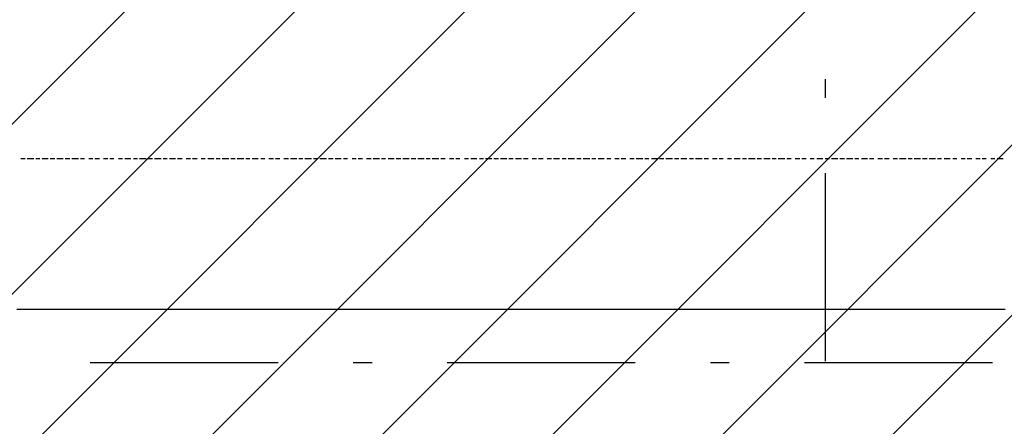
# Model space of a CAD drawing. Extents: x 997 to 109698, y 921 to 94021.
# Tile 88 of 256: x 33086 to 35050, y 7937 to 8747. Entities that reach past the tile are written whole.
import ezdxf

# ---------------------------------------------------------------- set-up
doc = ezdxf.new("R2010")
doc.units = 0
doc.header["$MEASUREMENT"] = 0
doc.layers.add('12', color=7, linetype='CONTINUOUS')
doc.layers.add('28', color=7, linetype='CONTINUOUS')

msp = doc.modelspace()

# ---------------------------------------------------------------- linework, layer by layer
at = {"layer": '12', "color": 5}
for p, q in [((33096.601607, 8469.953237), (33087.601607, 8469.953237)), ((33113.601607, 8469.953237), (33100.601607, 8469.953237)), ((33125.601607, 8469.953237), (33117.601607, 8469.953237)), ((33142.601607, 8469.953237), (33130.601607, 8469.953237)), ((33155.601607, 8469.953237), (33146.601607, 8469.953237)), ((33172.601607, 8469.953237), (33159.601607, 8469.953237)), ((33185.601607, 8469.953237), (33176.601607, 8469.953237)), ((33202.601607, 8469.953237), (33189.601607, 8469.953237)), ((33214.601607, 8469.953237), (33206.601607, 8469.953237)), ((33231.601607, 8469.953237), (33223.601607, 8469.953237)), ((33244.601607, 8469.953237), (33235.601607, 8469.953237)), ((33261.601607, 8469.953237), (33252.601607, 8469.953237)), ((33273.601607, 8469.953237), (33265.601607, 8469.953237)), ((33290.601607, 8469.953237), (33282.601607, 8469.953237)), ((33307.601607, 8469.953237), (33295.601607, 8469.953237)), ((33320.601607, 8469.953237), (33312.601607, 8469.953237)), ((33337.601607, 8469.953237), (33324.601607, 8469.953237)), ((33350.601607, 8469.953237), (33341.601607, 8469.953237)), ((33367.601607, 8469.953237), (33354.601607, 8469.953237)), ((33379.601607, 8469.953237), (33371.601607, 8469.953237)), ((33396.601607, 8469.953237), (33384.601607, 8469.953237)), ((33409.601607, 8469.953237), (33400.601607, 8469.953237)), ((33426.601607, 8469.953237), (33417.601607, 8469.953237)), ((33439.601607, 8469.953237), (33430.601607, 8469.953237)), ((33455.601607, 8469.953237), (33447.601607, 8469.953237)), ((33472.601607, 8469.953237), (33460.601607, 8469.953237)), ((33485.601607, 8469.953237), (33477.601607, 8469.953237)), ((33502.601607, 8469.953237), (33489.601607, 8469.953237)), ((33515.601607, 8469.953237), (33506.601607, 8469.953237)), ((33532.601607, 8469.953237), (33519.601607, 8469.953237)), ((33544.601607, 8469.953237), (33536.601607, 8469.953237)), ((33561.601607, 8469.953237), (33549.601607, 8469.953237)), ((33574.601607, 8469.953237), (33566.601607, 8469.953237)), ((33591.601607, 8469.953237), (33582.601607, 8469.953237)), ((33604.601607, 8469.953237), (33595.601607, 8469.953237)), ((33621.601607, 8469.953237), (33612.601607, 8469.953237)), ((33638.601607, 8469.953237), (33625.601607, 8469.953237)), ((33650.601607, 8469.953237), (33642.601607, 8469.953237)), ((33667.601607, 8469.953237), (33654.601607, 8469.953237)), ((33680.601607, 8469.953237), (33671.601607, 8469.953237)), ((33697.601607, 8469.953237), (33684.601607, 8469.953237)), ((33710.601607, 8469.953237), (33701.601607, 8469.953237)), ((33726.601607, 8469.953237), (33714.601607, 8469.953237)), ((33739.601607, 8469.953237), (33731.601607, 8469.953237)), ((33756.601607, 8469.953237), (33748.601607, 8469.953237)), ((33769.601607, 8469.953237), (33760.601607, 8469.953237)), ((33786.601607, 8469.953237), (33777.601607, 8469.953237)), ((33803.601607, 8469.953237), (33790.601607, 8469.953237)), ((33815.601607, 8469.953237), (33807.601607, 8469.953237)), ((33832.601607, 8469.953237), (33820.601607, 8469.953237)), ((33845.601607, 8469.953237), (33836.601607, 8469.953237)), ((33862.601607, 8469.953237), (33849.601607, 8469.953237)), ((33875.601607, 8469.953237), (33866.601607, 8469.953237)), ((33892.601607, 8469.953237), (33879.601607, 8469.953237)), ((33904.601607, 8469.953237), (33896.601607, 8469.953237)), ((33921.601607, 8469.953237), (33908.601607, 8469.953237)), ((33934.601607, 8469.953237), (33925.601607, 8469.953237)), ((33951.601607, 8469.953237), (33942.601607, 8469.953237)), ((33963.601607, 8469.953237), (33955.601607, 8469.953237)), ((33980.601607, 8469.953237), (33972.601607, 8469.953237)), ((33997.601607, 8469.953237), (33985.601607, 8469.953237)), ((34010.601607, 8469.953237), (34002.601607, 8469.953237)), ((34027.601607, 8469.953237), (34014.601607, 8469.953237)), ((34040.601607, 8469.953237), (34031.601607, 8469.953237)), ((34057.601607, 8469.953237), (34044.601607, 8469.953237)), ((34069.601607, 8469.953237), (34061.601607, 8469.953237)), ((34086.601607, 8469.953237), (34074.601607, 8469.953237)), ((34099.601607, 8469.953237), (34090.601607, 8469.953237)), ((34116.601607, 8469.953237), (34107.601607, 8469.953237)), ((34129.601607, 8469.953237), (34120.601607, 8469.953237)), ((34146.601607, 8469.953237), (34137.601607, 8469.953237)), ((34162.601607, 8469.953237), (34150.601607, 8469.953237)), ((34175.601607, 8469.953237), (34167.601607, 8469.953237)), ((34192.601607, 8469.953237), (34179.601607, 8469.953237)), ((34205.601607, 8469.953237), (34196.601607, 8469.953237)), ((34222.601607, 8469.953237), (34209.601607, 8469.953237)), ((34234.601607, 8469.953237), (34226.601607, 8469.953237)), ((34251.601607, 8469.953237), (34239.601607, 8469.953237)), ((34264.601607, 8469.953237), (34256.601607, 8469.953237)), ((34281.601607, 8469.953237), (34272.601607, 8469.953237)), ((34294.601607, 8469.953237), (34285.601607, 8469.953237)), ((34311.601607, 8469.953237), (34302.601607, 8469.953237)), ((34328.601607, 8469.953237), (34315.601607, 8469.953237)), ((34340.601607, 8469.953237), (34332.601607, 8469.953237)), ((34357.601607, 8469.953237), (34345.601607, 8469.953237)), ((34370.601607, 8469.953237), (34361.601607, 8469.953237)), ((34387.601607, 8469.953237), (34374.601607, 8469.953237)), ((34400.601607, 8469.953237), (34391.601607, 8469.953237)), ((34416.601607, 8469.953237), (34404.601607, 8469.953237)), ((34429.601607, 8469.953237), (34421.601607, 8469.953237)), ((34446.601607, 8469.953237), (34433.601607, 8469.953237)), ((34459.601607, 8469.953237), (34450.601607, 8469.953237)), ((34476.601607, 8469.953237), (34467.601607, 8469.953237)), ((34488.601607, 8469.953237), (34480.601607, 8469.953237)), ((34505.601607, 8469.953237), (34497.601607, 8469.953237)), ((34522.601607, 8469.953237), (34510.601607, 8469.953237)), ((34535.601607, 8469.953237), (34527.601607, 8469.953237)), ((34552.601607, 8469.953237), (34539.601607, 8469.953237)), ((34565.601607, 8469.953237), (34556.601607, 8469.953237)), ((34582.601607, 8469.953237), (34569.601607, 8469.953237)), ((34594.601607, 8469.953237), (34586.601607, 8469.953237)), ((34611.601607, 8469.953237), (34598.601607, 8469.953237)), ((34624.601607, 8469.953237), (34615.601607, 8469.953237)), ((34641.601607, 8469.953237), (34632.601607, 8469.953237)), ((34654.601607, 8469.953237), (34645.601607, 8469.953237)), ((34670.601607, 8469.953237), (34662.601607, 8469.953237)), ((34687.601607, 8469.953237), (34675.601607, 8469.953237)), ((34700.601607, 8469.953237), (34692.601607, 8469.953237)), ((34717.601607, 8469.953237), (34704.601607, 8469.953237)), ((34730.601607, 8469.953237), (34721.601607, 8469.953237)), ((34747.601607, 8469.953237), (34734.601607, 8469.953237)), ((34759.601607, 8469.953237), (34751.601607, 8469.953237)), ((34776.601607, 8469.953237), (34764.601607, 8469.953237)), ((34789.601607, 8469.953237), (34780.601607, 8469.953237)), ((34806.601607, 8469.953237), (34797.601607, 8469.953237)), ((34819.601607, 8469.953237), (34810.601607, 8469.953237)), ((34836.601607, 8469.953237), (34827.601607, 8469.953237)), ((34853.601607, 8469.953237), (34840.601607, 8469.953237)), ((34865.601607, 8469.953237), (34857.601607, 8469.953237)), ((34882.601607, 8469.953237), (34869.601607, 8469.953237)), ((34895.601607, 8469.953237), (34886.601607, 8469.953237)), ((34912.601607, 8469.953237), (34899.601607, 8469.953237)), ((34924.601607, 8469.953237), (34916.601607, 8469.953237)), ((34941.601607, 8469.953237), (34929.601607, 8469.953237)), ((34954.601607, 8469.953237), (34946.601607, 8469.953237)), ((34971.601607, 8469.953237), (34963.601607, 8469.953237)), ((34984.601607, 8469.953237), (34975.601607, 8469.953237)), ((35001.601607, 8469.953237), (34992.601607, 8469.953237)), ((35013.601607, 8469.953237), (35005.601607, 8469.953237)), ((35030.601607, 8469.953237), (35022.601607, 8469.953237)), ((35047.601607, 8469.953237), (35035.601607, 8469.953237))]:
    msp.add_line(p, q, dxfattribs=at)
at = {"layer": '12', "color": 1}
for p, q in [((33091.601607, 8169.953237), (33079.601607, 8169.953237)), ((33100.601607, 8169.953237), (33091.601607, 8169.953237)), ((33113.601607, 8169.953237), (33100.601607, 8169.953237)), ((33121.601607, 8169.953237), (33113.601607, 8169.953237)), ((33130.601607, 8169.953237), (33121.601607, 8169.953237)), ((33142.601607, 8169.953237), (33130.601607, 8169.953237)), ((33151.601607, 8169.953237), (33142.601607, 8169.953237)), ((33159.601607, 8169.953237), (33151.601607, 8169.953237)), ((33172.601607, 8169.953237), (33159.601607, 8169.953237)), ((33180.601607, 8169.953237), (33172.601607, 8169.953237)), ((33189.601607, 8169.953237), (33180.601607, 8169.953237)), ((33202.601607, 8169.953237), (33189.601607, 8169.953237)), ((33210.601607, 8169.953237), (33202.601607, 8169.953237)), ((33223.601607, 8169.953237), (33210.601607, 8169.953237)), ((33231.601607, 8169.953237), (33223.601607, 8169.953237)), ((33240.601607, 8169.953237), (33231.601607, 8169.953237)), ((33252.601607, 8169.953237), (33240.601607, 8169.953237)), ((33261.601607, 8169.953237), (33252.601607, 8169.953237)), ((33269.601607, 8169.953237), (33261.601607, 8169.953237)), ((33282.601607, 8169.953237), (33269.601607, 8169.953237)), ((33290.601607, 8169.953237), (33282.601607, 8169.953237)), ((33299.601607, 8169.953237), (33290.601607, 8169.953237)), ((33312.601607, 8169.953237), (33299.601607, 8169.953237)), ((33320.601607, 8169.953237), (33312.601607, 8169.953237)), ((33328.601607, 8169.953237), (33320.601607, 8169.953237)), ((33341.601607, 8169.953237), (33328.601607, 8169.953237)), ((33350.601607, 8169.953237), (33341.601607, 8169.953237)), ((33362.601607, 8169.953237), (33350.601607, 8169.953237)), ((33371.601607, 8169.953237), (33362.601607, 8169.953237)), ((33379.601607, 8169.953237), (33371.601607, 8169.953237)), ((33392.601607, 8169.953237), (33379.601607, 8169.953237)), ((33400.601607, 8169.953237), (33392.601607, 8169.953237)), ((33409.601607, 8169.953237), (33400.601607, 8169.953237)), ((33422.601607, 8169.953237), (33409.601607, 8169.953237)), ((33430.601607, 8169.953237), (33422.601607, 8169.953237)), ((33439.601607, 8169.953237), (33430.601607, 8169.953237)), ((33451.601607, 8169.953237), (33439.601607, 8169.953237)), ((33460.601607, 8169.953237), (33451.601607, 8169.953237)), ((33472.601607, 8169.953237), (33460.601607, 8169.953237)), ((33481.601607, 8169.953237), (33472.601607, 8169.953237)), ((33489.601607, 8169.953237), (33481.601607, 8169.953237)), ((33502.601607, 8169.953237), (33489.601607, 8169.953237)), ((33511.601607, 8169.953237), (33502.601607, 8169.953237)), ((33519.601607, 8169.953237), (33511.601607, 8169.953237)), ((33532.601607, 8169.953237), (33519.601607, 8169.953237)), ((33540.601607, 8169.953237), (33532.601607, 8169.953237)), ((33549.601607, 8169.953237), (33540.601607, 8169.953237)), ((33561.601607, 8169.953237), (33549.601607, 8169.953237)), ((33570.601607, 8169.953237), (33561.601607, 8169.953237)), ((33582.601607, 8169.953237), (33570.601607, 8169.953237)), ((33591.601607, 8169.953237), (33582.601607, 8169.953237)), ((33599.601607, 8169.953237), (33591.601607, 8169.953237)), ((33612.601607, 8169.953237), (33599.601607, 8169.953237)), ((33621.601607, 8169.953237), (33612.601607, 8169.953237)), ((33629.601607, 8169.953237), (33621.601607, 8169.953237)), ((33642.601607, 8169.953237), (33629.601607, 8169.953237)), ((33650.601607, 8169.953237), (33642.601607, 8169.953237)), ((33659.601607, 8169.953237), (33650.601607, 8169.953237)), ((33671.601607, 8169.953237), (33659.601607, 8169.953237)), ((33680.601607, 8169.953237), (33671.601607, 8169.953237)), ((33693.601607, 8169.953237), (33680.601607, 8169.953237)), ((33701.601607, 8169.953237), (33693.601607, 8169.953237)), ((33710.601607, 8169.953237), (33701.601607, 8169.953237)), ((33722.601607, 8169.953237), (33710.601607, 8169.953237)), ((33731.601607, 8169.953237), (33722.601607, 8169.953237)), ((33739.601607, 8169.953237), (33731.601607, 8169.953237)), ((33752.601607, 8169.953237), (33739.601607, 8169.953237)), ((33760.601607, 8169.953237), (33752.601607, 8169.953237)), ((33769.601607, 8169.953237), (33760.601607, 8169.953237)), ((33781.601607, 8169.953237), (33769.601607, 8169.953237)), ((33790.601607, 8169.953237), (33781.601607, 8169.953237)), ((33803.601607, 8169.953237), (33790.601607, 8169.953237)), ((33811.601607, 8169.953237), (33803.601607, 8169.953237)), ((33820.601607, 8169.953237), (33811.601607, 8169.953237)), ((33832.601607, 8169.953237), (33820.601607, 8169.953237)), ((33841.601607, 8169.953237), (33832.601607, 8169.953237)), ((33849.601607, 8169.953237), (33841.601607, 8169.953237)), ((33862.601607, 8169.953237), (33849.601607, 8169.953237)), ((33870.601607, 8169.953237), (33862.601607, 8169.953237)), ((33879.601607, 8169.953237), (33870.601607, 8169.953237)), ((33892.601607, 8169.953237), (33879.601607, 8169.953237)), ((33900.601607, 8169.953237), (33892.601607, 8169.953237)), ((33908.601607, 8169.953237), (33900.601607, 8169.953237)), ((33921.601607, 8169.953237), (33908.601607, 8169.953237)), ((33930.601607, 8169.953237), (33921.601607, 8169.953237)), ((33942.601607, 8169.953237), (33930.601607, 8169.953237)), ((33951.601607, 8169.953237), (33942.601607, 8169.953237)), ((33959.601607, 8169.953237), (33951.601607, 8169.953237)), ((33972.601607, 8169.953237), (33959.601607, 8169.953237)), ((33980.601607, 8169.953237), (33972.601607, 8169.953237)), ((33989.601607, 8169.953237), (33980.601607, 8169.953237)), ((34002.601607, 8169.953237), (33989.601607, 8169.953237)), ((34010.601607, 8169.953237), (34002.601607, 8169.953237)), ((34019.601607, 8169.953237), (34010.601607, 8169.953237)), ((34031.601607, 8169.953237), (34019.601607, 8169.953237)), ((34040.601607, 8169.953237), (34031.601607, 8169.953237)), ((34052.601607, 8169.953237), (34040.601607, 8169.953237)), ((34061.601607, 8169.953237), (34052.601607, 8169.953237)), ((34069.601607, 8169.953237), (34061.601607, 8169.953237)), ((34082.601607, 8169.953237), (34069.601607, 8169.953237)), ((34090.601607, 8169.953237), (34082.601607, 8169.953237)), ((34099.601607, 8169.953237), (34090.601607, 8169.953237)), ((34112.601607, 8169.953237), (34099.601607, 8169.953237)), ((34120.601607, 8169.953237), (34112.601607, 8169.953237)), ((34129.601607, 8169.953237), (34120.601607, 8169.953237)), ((34141.601607, 8169.953237), (34129.601607, 8169.953237)), ((34150.601607, 8169.953237), (34141.601607, 8169.953237)), ((34162.601607, 8169.953237), (34150.601607, 8169.953237)), ((34171.601607, 8169.953237), (34162.601607, 8169.953237)), ((34179.601607, 8169.953237), (34171.601607, 8169.953237)), ((34192.601607, 8169.953237), (34179.601607, 8169.953237)), ((34201.601607, 8169.953237), (34192.601607, 8169.953237)), ((34209.601607, 8169.953237), (34201.601607, 8169.953237)), ((34222.601607, 8169.953237), (34209.601607, 8169.953237)), ((34230.601607, 8169.953237), (34222.601607, 8169.953237)), ((34239.601607, 8169.953237), (34230.601607, 8169.953237)), ((34251.601607, 8169.953237), (34239.601607, 8169.953237)), ((34260.601607, 8169.953237), (34251.601607, 8169.953237)), ((34272.601607, 8169.953237), (34260.601607, 8169.953237)), ((34281.601607, 8169.953237), (34272.601607, 8169.953237)), ((34289.601607, 8169.953237), (34281.601607, 8169.953237)), ((34302.601607, 8169.953237), (34289.601607, 8169.953237)), ((34311.601607, 8169.953237), (34302.601607, 8169.953237)), ((34319.601607, 8169.953237), (34311.601607, 8169.953237)), ((34332.601607, 8169.953237), (34319.601607, 8169.953237)), ((34340.601607, 8169.953237), (34332.601607, 8169.953237)), ((34349.601607, 8169.953237), (34340.601607, 8169.953237)), ((34361.601607, 8169.953237), (34349.601607, 8169.953237)), ((34370.601607, 8169.953237), (34361.601607, 8169.953237)), ((34383.601607, 8169.953237), (34370.601607, 8169.953237)), ((34391.601607, 8169.953237), (34383.601607, 8169.953237)), ((34400.601607, 8169.953237), (34391.601607, 8169.953237)), ((34412.601607, 8169.953237), (34400.601607, 8169.953237)), ((34421.601607, 8169.953237), (34412.601607, 8169.953237)), ((34429.601607, 8169.953237), (34421.601607, 8169.953237)), ((34442.601607, 8169.953237), (34429.601607, 8169.953237)), ((34450.601607, 8169.953237), (34442.601607, 8169.953237)), ((34459.601607, 8169.953237), (34450.601607, 8169.953237)), ((34471.601607, 8169.953237), (34459.601607, 8169.953237)), ((34480.601607, 8169.953237), (34471.601607, 8169.953237)), ((34488.601607, 8169.953237), (34480.601607, 8169.953237)), ((34501.601607, 8169.953237), (34488.601607, 8169.953237)), ((34510.601607, 8169.953237), (34501.601607, 8169.953237)), ((34522.601607, 8169.953237), (34510.601607, 8169.953237)), ((34531.601607, 8169.953237), (34522.601607, 8169.953237)), ((34539.601607, 8169.953237), (34531.601607, 8169.953237)), ((34552.601607, 8169.953237), (34539.601607, 8169.953237)), ((34560.601607, 8169.953237), (34552.601607, 8169.953237)), ((34569.601607, 8169.953237), (34560.601607, 8169.953237)), ((34582.601607, 8169.953237), (34569.601607, 8169.953237)), ((34590.601607, 8169.953237), (34582.601607, 8169.953237)), ((34598.601607, 8169.953237), (34590.601607, 8169.953237)), ((34611.601607, 8169.953237), (34598.601607, 8169.953237)), ((34620.601607, 8169.953237), (34611.601607, 8169.953237)), ((34632.601607, 8169.953237), (34620.601607, 8169.953237)), ((34641.601607, 8169.953237), (34632.601607, 8169.953237)), ((34649.601607, 8169.953237), (34641.601607, 8169.953237)), ((34662.601607, 8169.953237), (34649.601607, 8169.953237)), ((34670.601607, 8169.953237), (34662.601607, 8169.953237)), ((34679.601607, 8169.953237), (34670.601607, 8169.953237)), ((34692.601607, 8169.953237), (34679.601607, 8169.953237)), ((34700.601607, 8169.953237), (34692.601607, 8169.953237)), ((34709.601607, 8169.953237), (34700.601607, 8169.953237)), ((34721.601607, 8169.953237), (34709.601607, 8169.953237)), ((34730.601607, 8169.953237), (34721.601607, 8169.953237)), ((34742.601607, 8169.953237), (34730.601607, 8169.953237)), ((34751.601607, 8169.953237), (34742.601607, 8169.953237)), ((34759.601607, 8169.953237), (34751.601607, 8169.953237)), ((34772.601607, 8169.953237), (34759.601607, 8169.953237)), ((34780.601607, 8169.953237), (34772.601607, 8169.953237)), ((34789.601607, 8169.953237), (34780.601607, 8169.953237)), ((34802.601607, 8169.953237), (34789.601607, 8169.953237)), ((34810.601607, 8169.953237), (34802.601607, 8169.953237)), ((34819.601607, 8169.953237), (34810.601607, 8169.953237)), ((34831.601607, 8169.953237), (34819.601607, 8169.953237)), ((34840.601607, 8169.953237), (34831.601607, 8169.953237)), ((34853.601607, 8169.953237), (34840.601607, 8169.953237)), ((34861.601607, 8169.953237), (34853.601607, 8169.953237)), ((34869.601607, 8169.953237), (34861.601607, 8169.953237)), ((34882.601607, 8169.953237), (34869.601607, 8169.953237)), ((34891.601607, 8169.953237), (34882.601607, 8169.953237)), ((34899.601607, 8169.953237), (34891.601607, 8169.953237)), ((34912.601607, 8169.953237), (34899.601607, 8169.953237)), ((34920.601607, 8169.953237), (34912.601607, 8169.953237)), ((34929.601607, 8169.953237), (34920.601607, 8169.953237)), ((34941.601607, 8169.953237), (34929.601607, 8169.953237)), ((34950.601607, 8169.953237), (34941.601607, 8169.953237)), ((34963.601607, 8169.953237), (34950.601607, 8169.953237)), ((34971.601607, 8169.953237), (34963.601607, 8169.953237)), ((34979.601607, 8169.953237), (34971.601607, 8169.953237)), ((34992.601607, 8169.953237), (34979.601607, 8169.953237)), ((35001.601607, 8169.953237), (34992.601607, 8169.953237)), ((35009.601607, 8169.953237), (35001.601607, 8169.953237)), ((35022.601607, 8169.953237), (35009.601607, 8169.953237)), ((35030.601607, 8169.953237), (35022.601607, 8169.953237)), ((35039.601607, 8169.953237), (35030.601607, 8169.953237)), ((35051.601607, 8169.953237), (35039.601607, 8169.953237))]:
    msp.add_line(p, q, dxfattribs=at)
at = {"layer": '28', "color": 2}
for p, q in [((28351.766086, 3820.953237), (36497.636205, 11966.823357)), ((29291.177341, 4420.953237), (36497.636205, 11627.412102)), ((29497.636205, 4288.000847), (36497.636205, 11288.000847)), ((29497.636205, 3948.589592), (36497.636205, 10948.589592)), ((29709.411106, 3820.953237), (36497.636205, 10609.178337)), ((30048.822361, 3820.953237), (36497.636205, 10269.767082)), ((30388.233616, 3820.953237), (36497.636205, 9930.355827)), ((30727.644871, 3820.953237), (36497.636205, 9590.944572))]:
    msp.add_line(p, q, dxfattribs=at)
at = {"layer": '28', "color": 4, "linetype": 'Continuous'}
for p, q in [((34692.601607, 8628.953237), (34692.601607, 8591.453237)), ((33750.851607, 8063.953237), (33788.351607, 8063.953237)), ((34463.351607, 8063.953237), (34500.851607, 8063.953237))]:
    msp.add_line(p, q, dxfattribs=at)
at = {"layer": '28', "color": 4}
for p, q in [((34692.601607, 8441.453237), (34692.601607, 8066.453237)), ((33225.851607, 8063.953237), (33600.851607, 8063.953237)), ((33938.351607, 8063.953237), (34313.351607, 8063.953237)), ((34650.851607, 8063.953237), (35025.851607, 8063.953237))]:
    msp.add_line(p, q, dxfattribs=at)

doc.saveas('drawing.dxf')
